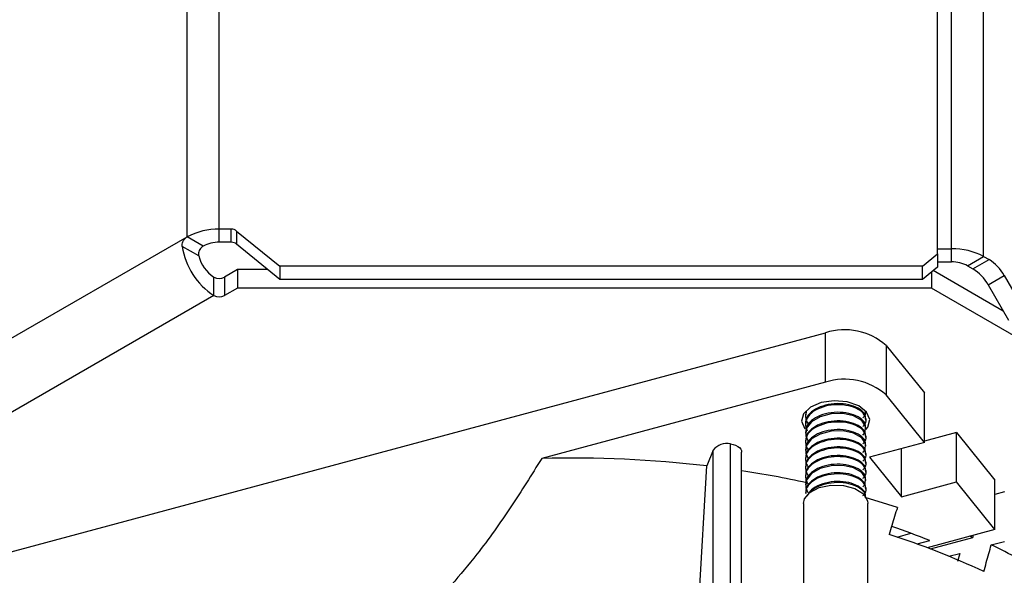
# Model space of a CAD drawing. Header units: millimetres. Extents: x 5 to 414, y 6 to 290.
# Tile 85 of 107: x 349.46 to 358.74, y 193.39 to 198.64. Entities that reach past the tile are written whole.
import ezdxf

# ---------------------------------------------------------------- set-up
doc = ezdxf.new("R2010")
doc.units = ezdxf.units.MM

msp = doc.modelspace()

# ---------------------------------------------------------------- linework, layer by layer
at = {"color": 7, "linetype": 'Continuous', "lineweight": 25}
for p, q in [((351.3398, 196.6618), (351.3398, 232.4729)), ((351.0368, 196.5893), (351.0368, 232.4005)), ((358.1152, 196.4285), (358.1152, 232.3563)), ((358.2461, 196.4766), (358.2461, 232.0545)), ((358.5491, 196.4042), (358.5491, 231.982)), ((336.2071, 188.0283), (351.0368, 196.5893)), ((351.1883, 196.5018), (351.0368, 196.5893)), ((351.4531, 196.6618), (351.3398, 196.6618)), ((351.3398, 196.5381), (351.3398, 196.6618)), ((351.4531, 196.5381), (351.4531, 196.6618)), ((351.5036, 196.6447), (351.9112, 196.3118)), ((351.5036, 196.6447), (351.5036, 196.521)), ((351.1465, 196.4094), (350.9905, 196.4994)), ((351.4531, 196.5381), (351.3398, 196.5381)), ((351.9112, 196.1881), (351.5036, 196.521)), ((357.9723, 196.3118), (358.1152, 196.4285)), ((358.1152, 196.4766), (358.2461, 196.4766)), ((358.1152, 196.4285), (358.1152, 196.3048)), ((358.2461, 196.3529), (358.2461, 196.4766)), ((358.3976, 196.3167), (358.5491, 196.4042)), ((358.5491, 196.4042), (358.5996, 196.375)), ((357.9723, 196.3118), (351.9112, 196.3118)), ((351.9112, 196.3118), (351.9112, 196.1881)), ((357.9723, 196.1881), (357.9723, 196.3118)), ((358.1152, 196.3048), (357.9723, 196.1881)), ((358.1152, 196.3529), (358.2461, 196.3529)), ((358.3976, 196.3167), (358.4481, 196.2876)), ((358.4481, 196.2876), (358.5996, 196.375)), ((351.5123, 196.2806), (351.3903, 196.2102)), ((351.5123, 196.2806), (351.5123, 196.1057)), ((351.798, 196.2806), (351.5123, 196.2806)), ((358.056, 196.2565), (358.056, 196.1057)), ((358.7338, 195.8893), (358.0733, 196.2706)), ((358.5909, 196.1368), (358.7425, 196.2242)), ((358.7425, 196.2242), (358.9358, 195.8893)), ((351.2893, 196.0353), (351.2893, 196.2102)), ((351.3903, 196.2102), (351.3903, 196.0353)), ((357.9723, 196.1881), (351.9112, 196.1881)), ((358.5909, 196.1368), (358.7843, 195.8018)), ((351.2893, 196.0353), (336.5607, 187.5326)), ((351.5123, 196.1057), (351.3903, 196.0353)), ((358.056, 196.1057), (351.5123, 196.1057)), ((360.3905, 194.758), (358.056, 196.1057)), ((347.4777, 193.105), (357.0586, 195.6842)), ((357.0586, 195.2176), (357.0586, 195.6842)), ((357.6282, 195.5645), (357.6282, 195.0979)), ((357.6282, 195.5645), (357.9904, 195.116)), ((357.0586, 195.2176), (354.3807, 194.4967)), ((357.9904, 194.6494), (357.6282, 195.0979)), ((357.9904, 194.6494), (357.9904, 195.116)), ((356.8677, 194.9107), (356.8677, 194.9005)), ((356.8752, 194.9422), (356.8727, 194.9106)), ((357.4391, 194.9413), (357.4391, 194.9414)), ((356.8677, 194.829), (356.8677, 194.8188)), ((357.4391, 194.8597), (357.4391, 194.8699)), ((356.8677, 194.7474), (356.8677, 194.7372)), ((357.4391, 194.778), (357.4391, 194.7882)), ((358.2923, 194.7423), (357.9904, 194.6611)), ((358.2923, 194.2757), (358.2923, 194.7423)), ((358.2923, 194.7423), (358.6545, 194.2939)), ((356.1614, 191.4766), (356.1614, 194.6347)), ((356.8677, 194.6657), (356.8677, 194.6555)), ((357.4391, 194.6964), (357.4391, 194.7066)), ((357.9904, 194.6494), (357.4725, 194.51)), ((355.9986, 194.5759), (355.9388, 194.4264)), ((355.9986, 191.4328), (355.9986, 194.5759)), ((356.2665, 191.5049), (356.2665, 194.5583)), ((356.8677, 194.5841), (356.8677, 194.5739)), ((357.4391, 194.6147), (357.4391, 194.6249)), ((357.4391, 194.533), (357.4391, 194.5433)), ((357.7744, 194.1363), (357.7744, 194.5913)), ((356.8677, 194.5024), (356.8677, 194.4922)), ((357.4391, 194.4514), (357.4391, 194.4616)), ((357.4725, 194.51), (357.7744, 194.1363)), ((355.852, 192.9263), (355.9388, 194.4264)), ((356.8677, 194.4208), (356.8677, 194.4106)), ((357.4391, 194.3697), (357.4391, 194.3799)), ((356.8677, 194.3391), (356.8677, 194.3289)), ((357.4391, 194.2881), (357.4391, 194.2983)), ((357.7744, 194.1363), (358.2923, 194.2757)), ((358.6545, 193.8273), (358.2923, 194.2757)), ((358.6545, 193.8273), (358.6545, 194.2939)), ((356.8677, 194.2575), (356.8677, 194.2473)), ((356.8677, 194.1758), (356.8677, 194.1656)), ((357.4391, 194.2064), (357.4391, 194.2166)), ((358.7451, 194.1818), (358.6545, 194.1574)), ((357.4391, 194.1322), (357.4391, 194.135)), ((356.8495, 194.0724), (356.8495, 191.6618)), ((357.4572, 191.7071), (357.4572, 194.0724)), ((358.6545, 193.8273), (358.0158, 193.6553)), ((357.732, 193.7559), (357.8626, 193.7911)), ((357.9212, 193.6902), (358.0405, 193.7223)), ((358.0464, 193.6437), (358.4481, 193.7519)), ((358.4428, 193.7504), (358.418, 193.7636)), ((358.4481, 193.7717), (358.4481, 193.7519)), ((358.6206, 193.6816), (358.7451, 193.7152)), ((358.2218, 193.5743), (358.3228, 193.6015)), ((358.3228, 193.6015), (358.3039, 193.5262))]:
    msp.add_line(p, q, dxfattribs=at)
at = {"color": 7, "linetype": 'Continuous', "lineweight": 25, "flags": 128}
for points in [[(357.4391, 194.7714), (357.4554, 194.7929), (357.4745, 194.8644), (357.4447, 194.9348), (357.3705, 194.9932), (357.2633, 195.0307), (357.1394, 195.0417), (357.0175, 195.0245), (356.9164, 194.9817), (356.8513, 194.9198), (356.8323, 194.8483), (356.8621, 194.7779), (356.8621, 194.7779)], [(357.4096, 194.7181), (357.4306, 194.7413), (357.4361, 194.8001), (357.3991, 194.8553), (357.3229, 194.8985), (357.2243, 194.9208), (357.1119, 194.9189), (357.0059, 194.8917), (356.9249, 194.8448), (356.8761, 194.7802), (356.8707, 194.7114), (356.8907, 194.6672), (356.8907, 194.6672)], [(357.4096, 194.5548), (357.4306, 194.578), (357.4361, 194.6368), (357.3991, 194.692), (357.3229, 194.7352), (357.2243, 194.7575), (357.1119, 194.7556), (357.0059, 194.7284), (356.9249, 194.6815), (356.8761, 194.6169), (356.8707, 194.5481), (356.8907, 194.5039), (356.8907, 194.5039)], [(356.1614, 194.6347), (356.1866, 194.6298), (356.2096, 194.6221), (356.2297, 194.612), (356.2459, 194.5998), (356.2577, 194.5861), (356.2647, 194.5713), (356.2665, 194.5583)], [(357.4096, 194.2282), (357.4306, 194.2514), (357.4361, 194.3102), (357.3991, 194.3654), (357.3229, 194.4086), (357.2243, 194.4308), (357.1119, 194.429), (357.0059, 194.4018), (356.9249, 194.3548), (356.8761, 194.2903), (356.8707, 194.2215), (356.8907, 194.1772), (356.8907, 194.1772)], [(356.8495, 194.0724), (356.8587, 194.1153), (356.9096, 194.1772), (356.9976, 194.223), (357.1093, 194.246)], [(357.1093, 194.246), (357.2277, 194.2425), (357.3348, 194.2132), (357.4143, 194.1624), (357.454, 194.0979), (357.4572, 194.0724)], [(357.7352, 194.0348), (357.5536, 194.0921), (357.442, 194.1252)]]:
    msp.add_lwpolyline(points, dxfattribs=at)
at = {"color": 7, "linetype": 'Continuous', "lineweight": 25}
for centre, radius, start, end in [((351.3275, 196.0435), 0.6184, 88.8559, 118.04024), ((351.4541, 196.5816), 0.0802, 51.89152, 90.73511), ((351.6533, 196.5978), 0.67, 188.44935, 237.09876), ((351.3336, 196.2289), 0.3092, 88.8559, 118.04024), ((351.4541, 196.4579), 0.0802, 51.89152, 90.73511), ((351.4714, 196.4917), 0.3352, 194.21453, 237.10045), ((358.2584, 195.8584), 0.6184, 61.95976, 91.1441), ((358.2522, 196.0438), 0.3092, 61.95976, 91.1441), ((358.3815, 196.0253), 0.4122, 28.85561, 58.04533), ((358.2299, 195.9378), 0.4122, 28.85561, 58.04533), ((351.3398, 196.3077), 0.1098, 242.60967, 297.39033), ((351.3398, 196.1327), 0.1098, 242.60967, 297.39033), ((357.2388, 195.1264), 0.5862, 48.36958, 107.89819), ((357.2388, 194.6598), 0.5862, 48.36958, 107.89819), ((356.1239, 194.4837), 0.1556, 76.05039, 143.62134), ((354.684, 183.9086), 10.5924, 83.19647, 91.6405), ((354.8026, 184.8057), 9.6873, 77.62921, 81.30818), ((355.3033, 186.9043), 7.347, 68.12616, 71.09107), ((355.4042, 186.7376), 7.3944, 64.82051, 72.26125), ((355.8604, 187.9068), 6.4005, 61.88194, 64.45348)]:
    msp.add_arc(centre, radius, start, end, dxfattribs=at)
for points, knots in [([(350.9905, 196.4994), (350.9902, 196.5067), (350.9896, 196.5212), (350.9969, 196.5443), (351.0092, 196.5651), (351.0234, 196.5805), (351.0329, 196.5868), (351.0368, 196.5893)], [0, 0, 0, 0, 0.213853, 0.427791, 0.640194, 0.853257, 1, 1, 1, 1]), ([(351.1883, 196.5018), (351.1826, 196.4979), (351.1713, 196.4901), (351.1564, 196.4712), (351.1464, 196.4493), (351.143, 196.4277), (351.1454, 196.4149), (351.1465, 196.4094)], [0, 0, 0, 0, 0.212005, 0.424036, 0.63502, 0.842044, 1, 1, 1, 1]), ([(357.4103, 194.8005), (357.4178, 194.8078), (357.4431, 194.8322), (357.4418, 194.8828), (357.4055, 194.9396), (357.3284, 194.9831), (357.225, 195.0068), (357.1108, 195.0049), (357.0032, 194.9773), (356.9179, 194.9284), (356.8697, 194.8635), (356.8625, 194.8035), (356.8801, 194.7704), (356.886, 194.7592)], [0, 0, 0, 0, 0.0428183, 0.1428599, 0.2429015, 0.3455724, 0.4441782, 0.5459576, 0.6477371, 0.7463428, 0.8490137, 0.9490553, 1, 1, 1, 1]), ([(357.434, 194.87), (357.4354, 194.8774), (357.4402, 194.9044), (357.4033, 194.95), (357.329, 194.9932), (357.2249, 195.017), (357.1109, 195.0151), (357.0028, 194.9875), (356.9192, 194.9386), (356.8715, 194.8816), (356.8724, 194.8434), (356.8727, 194.8289)], [0, 0, 0, 0, 0.046291, 0.170382, 0.297734, 0.420044, 0.546291, 0.672537, 0.794847, 0.922199, 1, 1, 1, 1]), ([(356.8761, 194.9434), (356.8716, 194.9205), (356.8642, 194.8823), (356.8804, 194.8405), (356.8964, 194.8243), (356.8995, 194.8212)], [0, 0, 0, 0, 0.54899, 0.915485, 1, 1, 1, 1]), ([(357.434, 194.7884), (357.4354, 194.7957), (357.4402, 194.8227), (357.4033, 194.8683), (357.329, 194.9116), (357.2249, 194.9353), (357.1109, 194.9335), (357.0028, 194.9059), (356.9192, 194.8569), (356.8715, 194.8), (356.8724, 194.7617), (356.8727, 194.7472)], [0, 0, 0, 0, 0.046291, 0.170382, 0.297734, 0.420044, 0.546291, 0.672537, 0.794847, 0.922199, 1, 1, 1, 1]), ([(357.4096, 194.8814), (357.4179, 194.889), (357.4379, 194.9072), (357.4355, 194.9288), (357.434, 194.9415)], [0, 0, 0, 0, 0.413277, 1, 1, 1, 1]), ([(357.4096, 194.6365), (357.4174, 194.644), (357.443, 194.6687), (357.4418, 194.7194), (357.4055, 194.7763), (357.3284, 194.8198), (357.225, 194.8435), (357.1108, 194.8416), (357.0031, 194.814), (356.9182, 194.7651), (356.8686, 194.6999), (356.8655, 194.6373), (356.8803, 194.5956), (356.8964, 194.5793), (356.8995, 194.5763)], [0, 0, 0, 0, 0.042792, 0.13969, 0.236588, 0.336033, 0.43154, 0.530121, 0.628702, 0.724209, 0.823654, 0.920552, 0.985112, 1, 1, 1, 1]), ([(357.434, 194.7067), (357.4354, 194.714), (357.4402, 194.741), (357.4033, 194.7867), (357.329, 194.8299), (357.2249, 194.8537), (357.1109, 194.8518), (357.0028, 194.8242), (356.9192, 194.7753), (356.8715, 194.7183), (356.8724, 194.6801), (356.8727, 194.6656)], [0, 0, 0, 0, 0.046291, 0.170382, 0.297734, 0.420044, 0.546291, 0.672537, 0.794847, 0.922199, 1, 1, 1, 1]), ([(357.434, 194.6251), (357.4354, 194.6324), (357.4402, 194.6594), (357.4033, 194.705), (357.329, 194.7483), (357.2249, 194.772), (357.1109, 194.7702), (357.0028, 194.7426), (356.9192, 194.6936), (356.8715, 194.6367), (356.8724, 194.5984), (356.8727, 194.5839)], [0, 0, 0, 0, 0.046291, 0.170382, 0.297734, 0.420044, 0.546291, 0.672537, 0.794847, 0.922199, 1, 1, 1, 1]), ([(357.4096, 194.4732), (357.4174, 194.4807), (357.443, 194.5054), (357.4418, 194.5561), (357.4055, 194.613), (357.3284, 194.6564), (357.225, 194.6801), (357.1108, 194.6783), (357.0031, 194.6507), (356.9182, 194.6018), (356.8686, 194.5366), (356.8655, 194.474), (356.8803, 194.4323), (356.8964, 194.416), (356.8995, 194.413)], [0, 0, 0, 0, 0.042792, 0.13969, 0.236588, 0.336033, 0.43154, 0.530121, 0.628702, 0.724209, 0.823654, 0.920552, 0.985112, 1, 1, 1, 1]), ([(357.434, 194.5434), (357.4354, 194.5507), (357.4402, 194.5777), (357.4033, 194.6234), (357.329, 194.6666), (357.2249, 194.6904), (357.1109, 194.6885), (357.0028, 194.6609), (356.9192, 194.612), (356.8715, 194.555), (356.8724, 194.5168), (356.8727, 194.5023)], [0, 0, 0, 0, 0.046291, 0.170382, 0.297734, 0.420044, 0.546291, 0.672537, 0.794847, 0.922199, 1, 1, 1, 1]), ([(357.4096, 194.3915), (357.4174, 194.3991), (357.443, 194.4237), (357.4418, 194.4745), (357.4055, 194.5314), (357.3284, 194.5748), (357.225, 194.5985), (357.1108, 194.5967), (357.0031, 194.569), (356.9182, 194.5202), (356.8686, 194.455), (356.8655, 194.3923), (356.8803, 194.3506), (356.8964, 194.3344), (356.8995, 194.3313)], [0, 0, 0, 0, 0.042792, 0.13969, 0.236588, 0.336033, 0.43154, 0.530121, 0.628702, 0.724209, 0.823654, 0.920552, 0.985112, 1, 1, 1, 1]), ([(357.434, 194.4617), (357.4354, 194.4691), (357.4402, 194.4961), (357.4033, 194.5417), (357.329, 194.585), (357.2249, 194.6087), (357.1109, 194.6069), (357.0028, 194.5793), (356.9192, 194.5303), (356.8715, 194.4734), (356.8724, 194.4351), (356.8727, 194.4206)], [0, 0, 0, 0, 0.046291, 0.170382, 0.297734, 0.420044, 0.546291, 0.672537, 0.794847, 0.922199, 1, 1, 1, 1]), ([(354.3807, 194.4967), (354.2856, 194.3438), (354.095, 194.0372), (353.8114, 193.6374), (353.611, 193.3993), (353.5305, 193.3036)], [0, 0, 0, 0, 0.373192, 0.748137, 1, 1, 1, 1]), ([(357.4103, 194.3106), (357.4178, 194.3179), (357.4431, 194.3423), (357.4418, 194.3928), (357.4055, 194.4497), (357.3284, 194.4931), (357.225, 194.5168), (357.1108, 194.515), (357.0031, 194.4874), (356.9182, 194.4385), (356.8686, 194.3733), (356.8655, 194.3106), (356.8803, 194.269), (356.8964, 194.2527), (356.8995, 194.2497)], [0, 0, 0, 0, 0.041528, 0.138554, 0.23558, 0.335155, 0.430789, 0.5295, 0.628212, 0.723845, 0.823421, 0.920447, 0.985092, 1, 1, 1, 1]), ([(357.434, 194.3801), (357.4354, 194.3874), (357.4402, 194.4144), (357.4033, 194.4601), (357.329, 194.5033), (357.2249, 194.5271), (357.1109, 194.5252), (357.0028, 194.4976), (356.9192, 194.4487), (356.8715, 194.3917), (356.8724, 194.3535), (356.8727, 194.339)], [0, 0, 0, 0, 0.046291, 0.170382, 0.297734, 0.420044, 0.546291, 0.672537, 0.794847, 0.922199, 1, 1, 1, 1]), ([(357.434, 194.2984), (357.4354, 194.3058), (357.4402, 194.3328), (357.4033, 194.3784), (357.329, 194.4216), (357.2249, 194.4454), (357.1109, 194.4435), (357.0028, 194.4159), (356.9192, 194.367), (356.8715, 194.3101), (356.8724, 194.2718), (356.8727, 194.2573)], [0, 0, 0, 0, 0.046291, 0.170382, 0.297734, 0.420044, 0.546291, 0.672537, 0.794847, 0.922199, 1, 1, 1, 1]), ([(357.434, 194.2168), (357.4354, 194.2241), (357.4402, 194.2511), (357.4033, 194.2968), (357.329, 194.34), (357.2249, 194.3637), (357.1109, 194.3619), (357.0028, 194.3343), (356.9192, 194.2854), (356.8715, 194.2284), (356.8724, 194.1902), (356.8727, 194.1757)], [0, 0, 0, 0, 0.046291, 0.170382, 0.297734, 0.420044, 0.546291, 0.672537, 0.794847, 0.922199, 1, 1, 1, 1]), ([(357.4096, 194.1465), (357.4174, 194.1541), (357.443, 194.1787), (357.4418, 194.2295), (357.4055, 194.2864), (357.3284, 194.3298), (357.225, 194.3535), (357.1109, 194.3517), (357.0028, 194.3241), (356.9192, 194.2752), (356.8715, 194.2182), (356.8724, 194.18), (356.8727, 194.1655)], [0, 0, 0, 0, 0.048385, 0.157948, 0.267511, 0.379953, 0.487944, 0.59941, 0.710876, 0.818866, 0.931308, 1, 1, 1, 1]), ([(357.434, 194.1351), (357.4354, 194.1425), (357.4402, 194.1695), (357.4033, 194.2151), (357.3289, 194.2583), (357.2249, 194.2821), (357.1106, 194.2803), (357.0038, 194.2525), (356.9204, 194.207), (356.8957, 194.1666), (356.8842, 194.1479)], [0, 0, 0, 0, 0.051373, 0.189089, 0.330424, 0.466164, 0.606272, 0.74638, 0.88212, 1, 1, 1, 1]), ([(357.434, 194.1249), (357.4354, 194.1323), (357.4402, 194.1593), (357.4033, 194.2049), (357.3289, 194.2481), (357.225, 194.2718), (357.1103, 194.2702), (357.005, 194.2419), (356.934, 194.2068), (356.9153, 194.1794), (356.911, 194.1731)], [0, 0, 0, 0, 0.055689, 0.204974, 0.358182, 0.505324, 0.657203, 0.809081, 0.956223, 1, 1, 1, 1]), ([(357.7352, 194.0348), (357.7179, 193.9784), (357.6919, 193.8936), (357.6658, 193.8088), (357.6571, 193.7804)], [0, 0, 0, 0, 0.664915, 1, 1, 1, 1]), ([(358.5502, 193.4294), (358.5661, 193.4864), (358.5896, 193.5705), (358.613, 193.6546), (358.6206, 193.6816)], [0, 0, 0, 0, 0.6782873, 1, 1, 1, 1])]:
    msp.add_open_spline(points, degree=3, knots=knots, dxfattribs=at)

doc.saveas('drawing.dxf')
